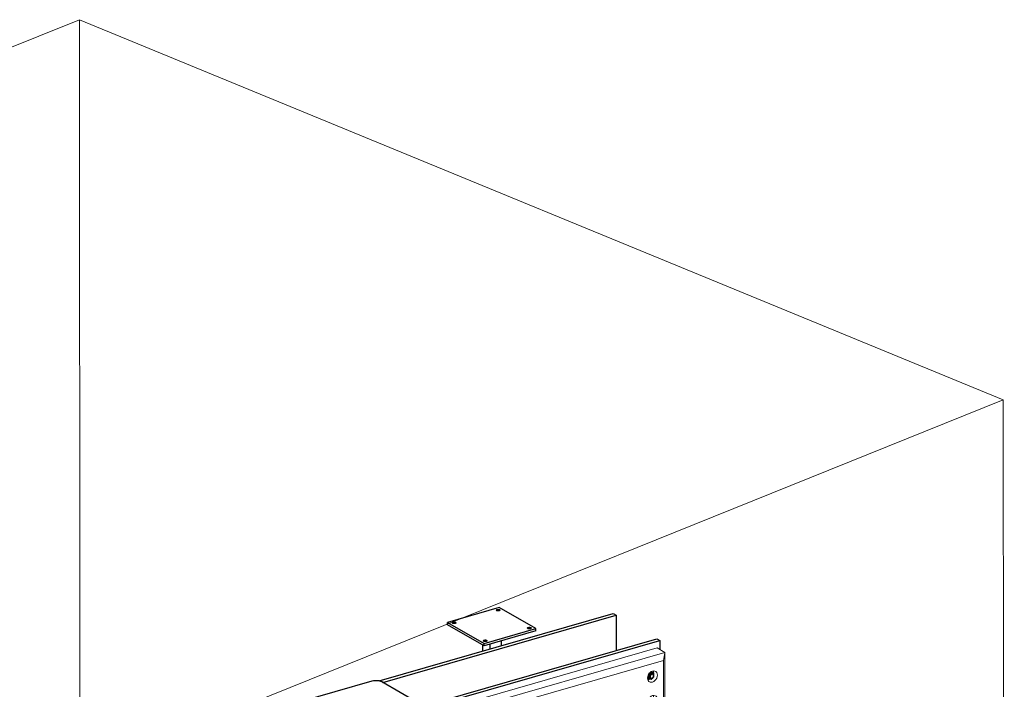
# Model space of a CAD drawing. Header units: millimetres. Extents: x -236694 to -141708, y -41476 to 103952.
# Tile 61 of 103: x -179093 to -175440, y -33827 to -31345. Entities that reach past the tile are written whole.
import ezdxf

# ---------------------------------------------------------------- set-up
doc = ezdxf.new("R2010")
doc.units = ezdxf.units.MM
for name, color, linetype, lineweight in [('N-CO-BC-BETONVORM-G', 50, 'Continuous', 25), ('N-CO-KC-KUNSTSTOFVORM-G', 7, 'Continuous', 13), ('N-CO-SC-STAALVORM-G', 10, 'Continuous', 25), ('X-XX-AL-VERWIJZING_DOORSNEDE-G-5', 8, 'Continuous', 18)]:
    doc.layers.add(name, color=color, linetype=linetype, lineweight=lineweight)

# ---------------------------------------------------------------- blocks, each defined once
blk = doc.blocks.new('GM_afdekklepje - GM_afdekklepje-3582460-3D dubbel geleidewerk')
at = {"layer": 'N-CO-SC-STAALVORM-G'}
for p, q in [((-235744.2, -35227.9), (-236018.8, -35306.9)), ((-235570.5, -35308.9), (-235706.6, -35230.5)), ((-236030.2, -35315.9), (-236030.2, -35325)), ((-236025.3, -35322.2), (-235889.2, -35400.6)), ((-235851.6, -35403.2), (-235577, -35324.2)), ((-235565.6, -35324.4), (-235565.6, -35315.2)), ((-235889.2, -35409.7), (-236025.3, -35331.3)), ((-235577, -35333.3), (-235851.6, -35412.4))]:
    blk.add_line(p, q, dxfattribs=at)
for points in [[(-235706.6, -35230.5, 0), (-235711.4, -35228.4, 0), (-235717.3, -35226.9, 0), (-235724.1, -35226, 0), (-235731.1, -35225.9, 0), (-235738, -35226.5, 0), (-235744.2, -35227.9, 0)], [(-236025.3, -35331.3, 0), (-236028.5, -35328.8, 0), (-236030.1, -35326, 0), (-236030.2, -35325, 0)], [(-236018.8, -35306.9, 0), (-236024, -35308.8, 0), (-236027.7, -35311.3, 0), (-236029.8, -35314, 0), (-236030.1, -35316.9, 0), (-236028.5, -35319.7, 0), (-236025.3, -35322.2, 0)], [(-235577, -35324.2, 0), (-235571.9, -35322.3, 0), (-235568.1, -35319.8, 0), (-235566, -35317.1, 0), (-235565.7, -35314.2, 0), (-235567.3, -35311.4, 0), (-235570.5, -35308.9, 0)], [(-235565.7, -35323.4, 0), (-235566, -35326.2, 0), (-235568.1, -35329, 0), (-235571.9, -35331.4, 0), (-235577, -35333.3, 0)], [(-235889.2, -35400.6, 0), (-235884.4, -35402.7, 0), (-235878.5, -35404.2, 0), (-235871.7, -35405.1, 0), (-235864.7, -35405.2, 0), (-235857.8, -35404.6, 0), (-235851.6, -35403.2, 0)], [(-235851.6, -35412.4, 0), (-235857.8, -35413.7, 0), (-235864.7, -35414.3, 0), (-235871.7, -35414.2, 0), (-235878.5, -35413.4, 0), (-235884.4, -35411.8, 0), (-235889.2, -35409.7, 0)]]:
    blk.add_polyline3d(points, dxfattribs=at)
blk = doc.blocks.new('GM_Hakorit_1045 - GM_Hakorit_1045-3715410-3D dubbel geleidewerk')
at = {"layer": 'N-CO-KC-KUNSTSTOFVORM-G'}
for p, q in [((-230569.6, -33919.4), (-229715.7, -33673.6)), ((-229715.7, -33673.6), (-229686.9, -33690.3)), ((-229686.9, -33690.3), (-230540.7, -33936)), ((-229691.7, -33719.9), (-230512.9, -33956.2)), ((-229691.7, -33719.9), (-229686.9, -33690.3)), ((-229691.5, -33908), (-229691.7, -33719.9)), ((-229686.9, -33690.3), (-229686.7, -33915)), ((-229728.5, -33767.5), (-229728.5, -33766.4)), ((-229728.5, -33858.8), (-229728.4, -33857.8)), ((-230098.3, -33873.9), (-230098.3, -33872.8)), ((-230569.6, -33919.4), (-230569.6, -33924.6)), ((-230540.7, -33936), (-230569.6, -33919.4)), ((-230540.6, -34160.7), (-230540.7, -33936)), ((-230540.7, -33936), (-230512.9, -33956.2)), ((-229686.7, -33915), (-230540.6, -34160.7)), ((-229691.5, -33908), (-230512.7, -34144.4)), ((-229686.7, -33915), (-229691.5, -33908)), ((-230512.9, -33956.2), (-230512.7, -34144.4)), ((-230468, -33980.3), (-230468, -33979.3)), ((-230467.9, -34071.6), (-230467.9, -34070.6)), ((-230548.7, -34156), (-230540.6, -34160.7)), ((-230512.7, -34144.4), (-230540.6, -34160.7))]:
    blk.add_line(p, q, dxfattribs=at)
for points in [[(-229750.9, -33785.3, 0), (-229750.3, -33779.8, 0), (-229748.4, -33774.3, 0), (-229745.5, -33769.2, 0), (-229741.7, -33764.9, 0), (-229737.3, -33761.6, 0), (-229732.5, -33759.5, 0), (-229727.7, -33758.8, 0), (-229723.3, -33759.6, 0), (-229719.5, -33761.8, 0), (-229716.6, -33765.2, 0), (-229714.7, -33769.6, 0), (-229714.1, -33774.7, 0)], [(-229714.1, -33774.7, 0), (-229714.7, -33780.2, 0), (-229716.6, -33785.7, 0), (-229719.5, -33790.8, 0), (-229723.3, -33795.2, 0), (-229727.7, -33798.5, 0), (-229732.5, -33800.6, 0), (-229737.2, -33801.3, 0), (-229741.7, -33800.5, 0), (-229745.5, -33798.3, 0), (-229748.4, -33794.9, 0), (-229750.2, -33790.5, 0), (-229750.9, -33785.3, 0)], [(-229749.4, -33792.8, 0), (-229746.9, -33792.3, 0), (-229742.1, -33790.2, 0), (-229740.2, -33788.9, 0)], [(-229728.5, -33766.4, 0), (-229729.1, -33761.3, 0), (-229729.9, -33759, 0)], [(-230120.6, -33891.7, 0), (-230120, -33886.2, 0), (-230118.2, -33880.7, 0), (-230115.2, -33875.7, 0), (-230111.4, -33871.3, 0), (-230107, -33868, 0), (-230102.2, -33865.9, 0), (-230097.5, -33865.2, 0), (-230093.1, -33866, 0), (-230089.2, -33868.2, 0), (-230086.3, -33871.6, 0), (-230084.5, -33876, 0), (-230083.8, -33881.2, 0)], [(-230098.3, -33872.8, 0), (-230098.9, -33867.7, 0), (-230099.6, -33865.4, 0)], [(-229750.8, -33876.7, 0), (-229750.2, -33871.2, 0), (-229748.3, -33865.7, 0), (-229745.4, -33860.6, 0), (-229741.6, -33856.2, 0), (-229737.2, -33852.9, 0), (-229732.4, -33850.8, 0), (-229727.7, -33850.2, 0), (-229723.2, -33850.9, 0), (-229719.4, -33853.1, 0), (-229716.5, -33856.5, 0), (-229714.7, -33860.9, 0), (-229714, -33866.1, 0)], [(-229714, -33866.1, 0), (-229714.7, -33871.6, 0), (-229716.5, -33877.1, 0), (-229719.4, -33882.2, 0), (-229723.2, -33886.5, 0), (-229727.6, -33889.9, 0), (-229732.4, -33891.9, 0), (-229737.2, -33892.6, 0), (-229741.6, -33891.8, 0), (-229745.4, -33889.7, 0), (-229748.3, -33886.2, 0), (-229750.2, -33881.8, 0), (-229750.8, -33876.7, 0)], [(-229728.4, -33857.8, 0), (-229729.1, -33852.6, 0), (-229729.8, -33850.4, 0)], [(-230083.8, -33881.2, 0), (-230084.5, -33886.7, 0), (-230086.3, -33892.1, 0), (-230089.2, -33897.2, 0), (-230093, -33901.6, 0), (-230097.5, -33904.9, 0), (-230102.2, -33907, 0), (-230107, -33907.7, 0), (-230111.4, -33906.9, 0), (-230115.2, -33904.7, 0), (-230118.1, -33901.3, 0), (-230120, -33896.9, 0), (-230120.6, -33891.7, 0)], [(-230119.1, -33899.2, 0), (-230116.6, -33898.7, 0), (-230111.9, -33896.6, 0), (-230109.9, -33895.3, 0)], [(-229749.3, -33884.2, 0), (-229746.8, -33883.6, 0), (-229742.1, -33881.6, 0), (-229740.1, -33880.3, 0)], [(-230490.4, -33998.1, 0), (-230489.7, -33992.6, 0), (-230487.9, -33987.2, 0), (-230485, -33982.1, 0), (-230481.2, -33977.7, 0), (-230476.7, -33974.4, 0), (-230472, -33972.3, 0), (-230467.2, -33971.6, 0), (-230462.8, -33972.4, 0), (-230459, -33974.6, 0), (-230456.1, -33978, 0), (-230454.2, -33982.4, 0), (-230453.6, -33987.6, 0)], [(-230468, -33979.3, 0), (-230468.6, -33974.1, 0), (-230469.4, -33971.8, 0)], [(-230453.6, -33987.6, 0), (-230454.2, -33993.1, 0), (-230456, -33998.5, 0), (-230459, -34003.6, 0), (-230462.8, -34008, 0), (-230467.2, -34011.3, 0), (-230472, -34013.4, 0), (-230476.7, -34014.1, 0), (-230481.1, -34013.3, 0), (-230485, -34011.1, 0), (-230487.9, -34007.7, 0), (-230489.7, -34003.3, 0), (-230490.4, -33998.1, 0)], [(-230488.8, -34005.6, 0), (-230486.4, -34005.1, 0), (-230481.6, -34003, 0), (-230480, -34002, 0)], [(-230490.3, -34089.5, 0), (-230489.7, -34084, 0), (-230487.8, -34078.5, 0), (-230484.9, -34073.4, 0), (-230481.1, -34069, 0), (-230476.7, -34065.7, 0), (-230471.9, -34063.6, 0), (-230467.2, -34063, 0), (-230462.7, -34063.8, 0), (-230458.9, -34065.9, 0), (-230456, -34069.3, 0), (-230454.1, -34073.8, 0), (-230453.5, -34078.9, 0)], [(-230453.5, -34078.9, 0), (-230454.1, -34084.4, 0), (-230456, -34089.9, 0), (-230458.9, -34095, 0), (-230462.7, -34099.4, 0), (-230467.1, -34102.7, 0), (-230471.9, -34104.7, 0), (-230476.6, -34105.4, 0), (-230481.1, -34104.6, 0), (-230484.9, -34102.5, 0), (-230487.8, -34099.1, 0), (-230489.6, -34094.6, 0), (-230490.3, -34089.5, 0)], [(-230467.9, -34070.6, 0), (-230468.6, -34065.5, 0), (-230469.3, -34063.2, 0)], [(-230488.8, -34097, 0), (-230486.3, -34096.4, 0), (-230481.5, -34094.4, 0), (-230480, -34093.4, 0)]]:
    blk.add_polyline3d(points, dxfattribs=at)
blk = doc.blocks.new('GM_Bouten_Moeren_Zeskant - M16-V86-3D dubbel geleidewerk')
at = {"layer": 'N-CO-SC-STAALVORM-G'}
for p, q in [((-237470.2, -36675), (-237480, -36684.2)), ((-237463.3, -36682.4), (-237474.6, -36675.9)), ((-237472.1, -36673.9), (-237470.2, -36675)), ((-237471, -36673.1), (-237467.9, -36674.2)), ((-237460.4, -36678.5), (-237470.2, -36675)), ((-237467.9, -36674.2), (-237460.4, -36678.5)), ((-237460.4, -36691.2), (-237460.4, -36678.5)), ((-237483.3, -36694.9), (-237480, -36696.8)), ((-237482.6, -36689.8), (-237471.3, -36696.3)), ((-237480, -36684.2), (-237480, -36696.8)), ((-237480, -36696.8), (-237470.2, -36700.3)), ((-237470.2, -36700.3), (-237464.3, -36694.8)), ((-237464, -36694.5), (-237460.4, -36691.2))]:
    blk.add_line(p, q, dxfattribs=at)
for points in [[(-237476.7, -36689.5, 0), (-237476.5, -36687.6, 0), (-237475.9, -36685.6, 0), (-237474.8, -36683.8, 0), (-237473.5, -36682.3, 0), (-237471.9, -36681.1, 0), (-237470.2, -36680.4, 0), (-237468.5, -36680.1, 0), (-237466.9, -36680.4, 0), (-237465.6, -36681.2, 0)], [(-237466.6, -36674.4, 0), (-237467.1, -36673.4, 0), (-237468.6, -36671.6, 0)], [(-237483.3, -36697.1, 0), (-237480.9, -36697.5, 0), (-237478.9, -36697.3, 0)], [(-237473.5, -36694.9, 0), (-237474.8, -36694.2, 0), (-237475.9, -36692.9, 0), (-237476.5, -36691.4, 0), (-237476.7, -36689.5, 0)], [(-237460.8, -36687.4, 0), (-237461, -36685.6, 0), (-237461.7, -36684, 0), (-237462.7, -36682.8, 0), (-237464.1, -36682.1, 0), (-237465.6, -36681.8, 0), (-237467.3, -36682, 0), (-237469, -36682.8, 0), (-237470.6, -36683.9, 0), (-237471.9, -36685.5, 0), (-237473, -36687.3, 0), (-237473.6, -36689.2, 0), (-237473.9, -36691.2, 0)], [(-237473.9, -36691.2, 0), (-237473.6, -36693, 0), (-237473, -36694.6, 0), (-237471.9, -36695.8, 0), (-237470.6, -36696.6, 0), (-237469, -36696.9, 0), (-237467.3, -36696.6, 0), (-237465.6, -36695.9, 0), (-237464, -36694.7, 0), (-237462.7, -36693.2, 0), (-237461.7, -36691.3, 0), (-237461, -36689.4, 0), (-237460.8, -36687.4, 0)]]:
    blk.add_polyline3d(points, dxfattribs=at)
blk = doc.blocks.new('GM_Bevestigingsplaat radardetector2 - GM_Bevestigingsplaat radardetector2-3834855-3D dubbel geleidewerk')
at = {"layer": 'N-CO-SC-STAALVORM-G'}
for p, q in [((-237039.4, -35463.2), (-237231.4, -35518.5)), ((-236903.9, -35541.3), (-237039.4, -35463.2)), ((-237231.4, -35518.5), (-237095.9, -35596.5)), ((-237231.4, -35527.6), (-237231.4, -35518.5)), ((-237095.9, -35605.7), (-237231.4, -35527.6)), ((-237095.9, -35596.5), (-236903.9, -35541.3)), ((-236903.9, -35550.4), (-236903.9, -35541.3)), ((-236903.9, -35550.4), (-237095.9, -35605.7)), ((-237102.4, -35601.9), (-237102.4, -35625.4)), ((-237095.9, -35605.7), (-237095.9, -35596.5)), ((-237073.6, -35617.1), (-237073.6, -35599.2)), ((-237032.8, -35587.5), (-237032.8, -35605.4))]:
    blk.add_line(p, q, dxfattribs=at)
for points in [[(-237049.3, -35474.8, 0), (-237050.2, -35474.1, 0), (-237050.6, -35473.4, 0), (-237050.5, -35472.7, 0), (-237049.9, -35471.9, 0), (-237049, -35471.3, 0), (-237047.6, -35470.8, 0), (-237046, -35470.5, 0), (-237044.2, -35470.3, 0), (-237042.4, -35470.3, 0), (-237040.7, -35470.5, 0), (-237039.1, -35470.9, 0), (-237037.9, -35471.5, 0)], [(-237037.9, -35471.5, 0), (-237037, -35472.1, 0), (-237036.6, -35472.9, 0), (-237036.7, -35473.6, 0), (-237037.2, -35474.3, 0), (-237038.2, -35475, 0), (-237039.6, -35475.5, 0), (-237041.2, -35475.8, 0), (-237043, -35476, 0), (-237044.8, -35475.9, 0), (-237046.5, -35475.7, 0), (-237048.1, -35475.3, 0), (-237049.3, -35474.8, 0)], [(-237212.7, -35521.8, 0), (-237213.6, -35521.2, 0), (-237214, -35520.4, 0), (-237213.9, -35519.7, 0), (-237213.4, -35519, 0), (-237212.4, -35518.3, 0), (-237211.1, -35517.8, 0), (-237209.4, -35517.5, 0), (-237207.7, -35517.3, 0), (-237205.8, -35517.4, 0), (-237204.1, -35517.6, 0), (-237202.5, -35518, 0), (-237201.3, -35518.5, 0)], [(-237201.3, -35518.5, 0), (-237200.4, -35519.2, 0), (-237200, -35519.9, 0), (-237200.1, -35520.6, 0), (-237200.7, -35521.4, 0), (-237201.6, -35522, 0), (-237203, -35522.5, 0), (-237204.6, -35522.8, 0), (-237206.4, -35523, 0), (-237208.2, -35523, 0), (-237210, -35522.8, 0), (-237211.5, -35522.4, 0), (-237212.7, -35521.8, 0)], [(-236934, -35541.2, 0), (-236934.9, -35540.5, 0), (-236935.3, -35539.8, 0), (-236935.2, -35539.1, 0), (-236934.7, -35538.4, 0), (-236933.7, -35537.7, 0), (-236932.3, -35537.2, 0), (-236930.7, -35536.9, 0), (-236928.9, -35536.7, 0), (-236927.1, -35536.8, 0), (-236925.4, -35537, 0), (-236923.8, -35537.4, 0), (-236922.6, -35537.9, 0)], [(-236922.6, -35537.9, 0), (-236921.7, -35538.6, 0), (-236921.3, -35539.3, 0), (-236921.4, -35540, 0), (-236921.9, -35540.8, 0), (-236922.9, -35541.4, 0), (-236924.3, -35541.9, 0), (-236925.9, -35542.2, 0), (-236927.7, -35542.4, 0), (-236929.5, -35542.4, 0), (-236931.2, -35542.1, 0), (-236932.8, -35541.8, 0), (-236934, -35541.2, 0)], [(-237097.4, -35588.2, 0), (-237098.3, -35587.6, 0), (-237098.7, -35586.9, 0), (-237098.6, -35586.1, 0), (-237098.1, -35585.4, 0), (-237097.1, -35584.8, 0), (-237095.8, -35584.3, 0), (-237094.1, -35583.9, 0), (-237092.4, -35583.8, 0), (-237090.5, -35583.8, 0), (-237088.8, -35584, 0), (-237087.2, -35584.4, 0), (-237086, -35584.9, 0)], [(-237086, -35584.9, 0), (-237085.1, -35585.6, 0), (-237084.7, -35586.3, 0), (-237084.8, -35587.1, 0), (-237085.4, -35587.8, 0), (-237086.3, -35588.4, 0), (-237087.7, -35588.9, 0), (-237089.3, -35589.3, 0), (-237091.1, -35589.4, 0), (-237092.9, -35589.4, 0), (-237094.7, -35589.2, 0), (-237096.2, -35588.8, 0), (-237097.4, -35588.2, 0)]]:
    blk.add_polyline3d(points, dxfattribs=at)

msp = doc.modelspace()

# ---------------------------------------------------------------- linework, layer by layer
at = {"layer": 'N-CO-SC-STAALVORM-G'}
for p, q in [((-177760.1, -33796.5), (-176891.4, -33546.5)), ((-177746, -33801.9), (-176880.5, -33552.8)), ((-176891.4, -33546.5), (-176880.5, -33552.8)), ((-176880.5, -33552.8), (-176880.4, -33683.2)), ((-177601.5, -33890.8), (-176729.4, -33639.8)), ((-177590.5, -33897.1), (-176718.5, -33646.1)), ((-176729.4, -33639.8), (-176718.5, -33646.1)), ((-176718.5, -33646.1), (-176718.5, -33679.4))]:
    msp.add_line(p, q, dxfattribs=at)
at = {"layer": 'X-XX-AL-VERWIJZING_DOORSNEDE-G-5'}
for p, q in [((-178871.8, -31344.9), (-187472.9, -34810.4)), ((-178871.8, -31344.9), (-178867.6, -36601.3)), ((-178871.8, -31344.9), (-175444.1, -32753.8)), ((-175444.1, -32753.8), (-184045.2, -36219.4)), ((-175444.1, -32753.8), (-175439.9, -38010.2))]:
    msp.add_line(p, q, dxfattribs=at)

# ---------------------------------------------------------------- block references
at = {"layer": 'N-CO-BC-BETONVORM-G'}
for name, p in [('GM_Bevestigingsplaat radardetector2 - GM_Bevestigingsplaat radardetector2-3834855-3D dubbel geleidewerk', (59725.7, 1939.3)), ('GM_Hakorit_1045 - GM_Hakorit_1045-3715410-3D dubbel geleidewerk', (52987.2, 0)), ('GM_Bouten_Moeren_Zeskant - M16-V86-3D dubbel geleidewerk', (60719.8, 2910.6)), ('GM_afdekklepje - GM_afdekklepje-3582460-3D dubbel geleidewerk', (57957.5, 1430.4))]:
    msp.add_blockref(name, p, dxfattribs=at)

doc.saveas('drawing.dxf')
